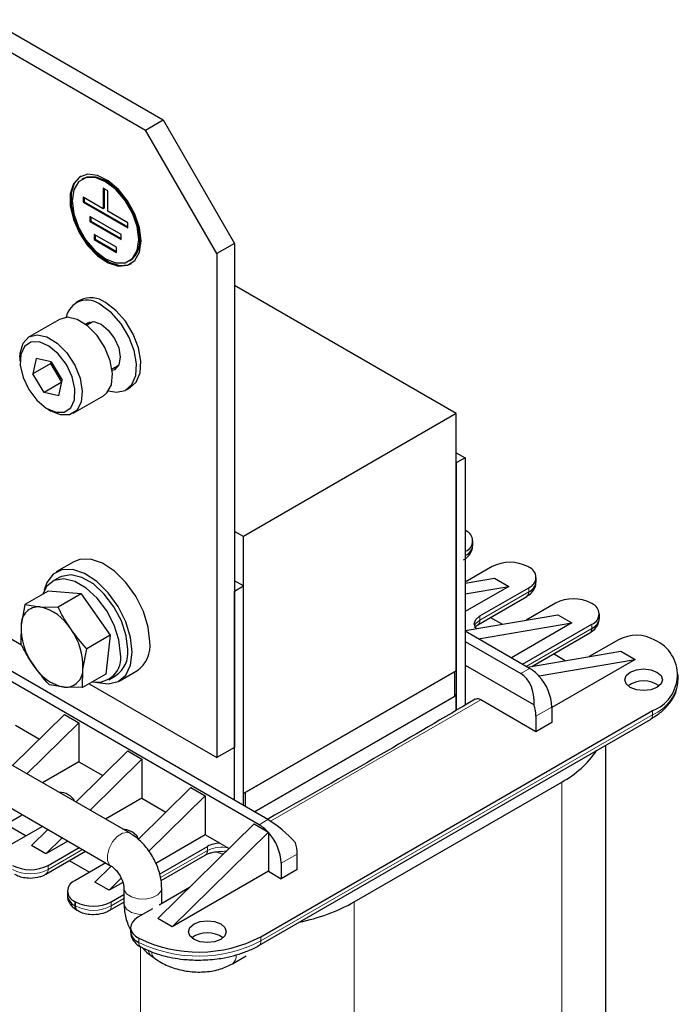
# Model space of a CAD drawing. Header units: millimetres. Extents: x 5 to 418, y 2 to 292.
# Tile 31 of 43: x 286 to 307, y 89 to 120. Entities that reach past the tile are written whole.
import ezdxf

# ---------------------------------------------------------------- set-up
doc = ezdxf.new("R2010")
doc.units = ezdxf.units.MM

msp = doc.modelspace()

# ---------------------------------------------------------------- linework, layer by layer
at = {"color": 7, "linetype": 'Continuous', "lineweight": 25}
for p, q in [((284.8878, 120.0911), (290.4032, 116.9071)), ((284.3221, 119.7645), (289.8375, 116.5806)), ((289.8375, 116.5806), (290.4032, 116.9071)), ((290.4032, 116.9071), (292.666, 112.9879)), ((292.1003, 112.6614), (289.8375, 116.5806)), ((287.8431, 115.0379), (287.8148, 115.0216)), ((288.494, 114.09), (287.8576, 114.4574)), ((287.8576, 114.4574), (287.8576, 114.2941)), ((287.8859, 114.441), (287.8859, 114.3104)), ((288.494, 114.7432), (288.494, 114.09)), ((288.6355, 114.6616), (288.494, 114.7432)), ((288.5223, 114.7269), (288.5223, 114.1063)), ((288.6355, 114.0083), (288.6355, 114.6616)), ((287.8859, 114.3104), (287.8576, 114.2941)), ((287.8576, 114.2941), (289.2719, 113.4776)), ((287.8859, 114.3104), (289.2719, 113.5103)), ((289.0597, 113.2735), (288.0698, 113.845)), ((288.0698, 113.845), (288.0698, 113.6817)), ((288.0981, 113.8287), (288.0981, 113.698)), ((288.5223, 114.1063), (288.494, 114.09)), ((289.2719, 113.641), (288.6355, 114.0083)), ((288.0981, 113.698), (288.0698, 113.6817)), ((288.0698, 113.6817), (289.0597, 113.1102)), ((288.0981, 113.698), (289.0597, 113.1428)), ((289.2719, 113.4776), (289.2719, 113.641)), ((288.9183, 112.8652), (288.2112, 113.2734)), ((288.2112, 113.2734), (288.2112, 113.1101)), ((288.2395, 113.2571), (288.2395, 113.1264)), ((289.0597, 113.1102), (289.0597, 113.2735)), ((288.2395, 113.1264), (288.2112, 113.1101)), ((288.2112, 113.1101), (288.9183, 112.7019)), ((288.2395, 113.1264), (288.9183, 112.7346)), ((292.666, 112.9879), (292.1003, 112.6614)), ((292.666, 112.9879), (292.666, 96.9837)), ((288.9183, 112.7019), (288.9183, 112.8652)), ((292.1003, 112.6614), (292.1003, 96.6572)), ((289.3147, 112.4235), (289.343, 112.4398)), ((299.7088, 107.5818), (292.666, 111.6475)), ((287.7648, 111.1888), (287.6234, 111.1072)), ((287.1011, 110.5748), (286.1395, 110.0196)), ((288.1648, 110.496), (287.9756, 110.3868)), ((288.007, 110.4049), (288.0699, 110.497)), ((285.8495, 109.3786), (285.8495, 109.248)), ((286.3669, 109.3338), (286.2583, 108.8448)), ((286.8239, 109.1714), (286.2583, 108.8448)), ((286.8349, 109.2307), (286.3669, 109.3338)), ((286.8239, 109.1714), (286.8365, 109.2281)), ((286.8695, 109.1739), (286.8239, 109.1714)), ((287.1817, 108.5821), (286.8239, 109.1714)), ((286.8349, 109.2307), (287.1943, 108.6388)), ((286.6176, 108.2529), (286.2583, 108.8448)), ((288.7756, 109.0011), (288.9647, 109.1103)), ((288.9182, 109.0277), (288.8069, 109.0192)), ((287.1808, 108.578), (286.6176, 108.2529)), ((287.0856, 108.1499), (287.1943, 108.6388)), ((287.0856, 108.1499), (286.6176, 108.2529)), ((289.2233, 108.3358), (289.3647, 108.4175)), ((287.5394, 107.5947), (288.501, 108.1498)), ((286.7261, 107.7294), (286.8393, 107.6641)), ((287.1319, 107.5462), (286.8393, 107.6641)), ((299.7088, 107.5818), (292.9488, 103.6793)), ((299.7088, 99.4164), (299.7088, 107.5818)), ((299.7088, 106.3406), (299.9916, 106.1773)), ((299.9916, 106.1773), (299.7088, 106.014)), ((299.7088, 106.014), (299.7088, 98.1604)), ((299.9916, 106.1773), (299.9916, 98.3264)), ((278.226, 104.6666), (285.8971, 100.2382)), ((292.9488, 103.6793), (292.666, 103.8426)), ((300.0057, 103.8656), (299.9916, 103.8738)), ((292.9488, 95.5139), (292.9488, 103.6793)), ((300.2401, 103.4084), (300.2401, 103.5391)), ((299.9916, 103.2043), (300.0057, 103.2125)), ((287.5648, 102.8799), (286.9992, 102.5534)), ((300.8543, 102.7227), (299.9916, 102.2247)), ((302.0139, 102.7063), (301.9856, 102.7227)), ((287.0991, 102.3801), (286.8729, 102.2495)), ((292.9488, 102.1116), (292.666, 102.2749)), ((299.9916, 102.1957), (300.925, 102.3553)), ((300.925, 102.3553), (301.3775, 102.094)), ((302.2482, 102.2491), (302.2482, 102.3798)), ((286.7432, 101.9433), (286.007, 101.5183)), ((287.7931, 101.8592), (286.7432, 101.9433)), ((292.666, 101.9483), (292.9488, 102.1116)), ((292.666, 95.3017), (292.666, 101.9483)), ((292.9488, 95.1384), (292.9488, 102.1116)), ((301.3775, 102.094), (299.9916, 101.294)), ((299.9916, 101.8571), (301.3775, 102.094)), ((300.4583, 101.1552), (302.0139, 102.0532)), ((287.7931, 101.8592), (287.0569, 101.4342)), ((287.7931, 101.8592), (288.7096, 100.5412)), ((300.392, 100.878), (301.9476, 101.7761)), ((286.007, 101.5183), (285.8845, 100.8692)), ((286.007, 101.5183), (286.4762, 101.4441)), ((286.4762, 101.4441), (287.0569, 101.4342)), ((302.8625, 101.5634), (301.9285, 101.0242)), ((304.0221, 101.547), (303.9938, 101.5634)), ((299.9916, 100.693), (302.9332, 101.196)), ((301.1655, 100.8937), (300.7924, 101.1091)), ((302.9332, 101.196), (303.3857, 100.9347)), ((304.2564, 101.0898), (304.2564, 101.2205)), ((285.8845, 100.8692), (285.8735, 100.2844)), ((300.4183, 100.4274), (303.3857, 100.9347)), ((303.3857, 100.9347), (301.4626, 99.8245)), ((301.8161, 99.6204), (304.0221, 100.8939)), ((293.7266, 94.6894), (283.8271, 100.4043)), ((288.7096, 100.5412), (287.9734, 100.1162)), ((288.7096, 100.5412), (288.5761, 99.3073)), ((302.0422, 99.4899), (299.9916, 100.6737)), ((302.1134, 99.5532), (303.9558, 100.6168)), ((304.8695, 100.4034), (303.9367, 99.8649)), ((293.4438, 94.5261), (283.5443, 100.241)), ((287.8509, 99.4671), (287.9734, 100.1162)), ((299.9916, 100.3471), (301.7594, 99.3266)), ((301.9739, 99.5293), (304.9413, 100.0367)), ((302.3392, 99.2531), (305.3939, 99.7754)), ((305.3939, 99.7754), (302.7493, 98.2487)), ((303.0604, 99.7998), (302.8006, 99.9498)), ((303.1708, 99.734), (303.0604, 99.7998)), ((304.9413, 100.0367), (305.3939, 99.7754)), ((287.8399, 98.8823), (287.8509, 99.4671)), ((299.9916, 99.596), (302.1812, 98.3319)), ((288.5761, 99.3073), (287.8399, 98.8823)), ((288.6727, 99.1317), (288.899, 99.2624)), ((288.999, 99.0892), (289.5647, 99.4157)), ((299.7088, 99.4164), (292.9488, 95.5139)), ((293.0054, 95.5466), (299.6522, 99.3837)), ((299.6522, 99.3837), (299.6522, 98.5998)), ((302.3392, 99.2531), (302.3193, 99.2646)), ((302.3392, 99.2429), (302.3392, 99.2531)), ((306.7655, 99.1631), (306.7655, 99.2938)), ((287.2592, 98.8922), (286.79, 98.9664)), ((287.8399, 98.8823), (287.2592, 98.8922)), ((288.0429, 98.9995), (292.1003, 96.6572)), ((299.7088, 98.6325), (293.3025, 94.9343)), ((293.3025, 94.9343), (299.6522, 98.5998)), ((299.7088, 98.6325), (299.6522, 98.6651)), ((299.7088, 98.1604), (299.7088, 98.6325)), ((302.2402, 97.4813), (300.4866, 98.4937)), ((302.7493, 98.2652), (302.7493, 97.7752)), ((289.3456, 94.2538), (282.6634, 98.1114)), ((287.2637, 98.0285), (285.6154, 96.4072)), ((287.2637, 98.0285), (287.7162, 97.7673)), ((293.4341, 90.6892), (305.8792, 97.8736)), ((293.5004, 90.9664), (305.9454, 98.1508)), ((302.2402, 97.9713), (302.2402, 97.4813)), ((285.708, 97.6854), (286.4685, 97.2464)), ((287.7162, 97.7673), (286.0679, 96.146)), ((287.7162, 97.7673), (287.7162, 96.5261)), ((302.7493, 97.7752), (302.2402, 97.4813)), ((282.0635, 97.0721), (288.7456, 93.2146)), ((292.666, 96.9837), (292.1003, 96.6572)), ((304.4663, 74.618), (304.4663, 97.058)), ((287.6235, 95.2479), (289.2719, 96.8692)), ((289.2719, 96.8692), (289.7244, 96.608)), ((287.7162, 96.5261), (286.5628, 95.8603)), ((287.7162, 96.5261), (288.4767, 96.0871)), ((288.0761, 94.9867), (289.7244, 96.608)), ((289.7244, 96.608), (289.7244, 95.3668)), ((289.6002, 94.0576), (291.28, 95.7099)), ((291.28, 95.7099), (291.7326, 95.4487)), ((296.4702, 92.0766), (303.0604, 95.8811)), ((289.7244, 95.3668), (288.571, 94.701)), ((289.7244, 95.3668), (290.4849, 94.9278)), ((289.9392, 93.6847), (291.7326, 95.4487)), ((291.7326, 95.4487), (291.7326, 94.2075)), ((293.0054, 95.5466), (293.0054, 95.1058)), ((284.666, 94.1181), (285.9232, 94.8439)), ((285.4058, 94.5452), (286.0474, 94.1748)), ((286.5648, 94.4735), (285.5808, 93.9055)), ((290.2335, 91.546), (293.2882, 94.5506)), ((293.2882, 94.5506), (293.7209, 94.3008)), ((286.2172, 93.8646), (286.7358, 94.3748)), ((286.6697, 93.6034), (287.1884, 94.1135)), ((291.7326, 94.2075), (290.1605, 93.3)), ((290.6861, 91.2848), (293.7408, 94.2894)), ((292.1942, 93.9411), (291.7326, 94.2075)), ((293.7209, 94.3008), (293.7408, 94.2894)), ((293.7408, 94.2894), (293.7408, 94.2792)), ((293.7408, 94.2792), (293.7408, 93.0482)), ((286.6697, 93.6034), (286.2172, 93.8646)), ((287.3709, 94.0082), (286.6697, 93.6034)), ((286.7404, 93.236), (287.7245, 93.8041)), ((290.2798, 92.9606), (291.8033, 93.8401)), ((292.1942, 93.9411), (292.4931, 93.7685)), ((286.6741, 92.9588), (287.9314, 93.6846)), ((290.3343, 92.7532), (291.737, 93.563)), ((294.66, 93.1054), (294.66, 93.5953)), ((287.4139, 93.3859), (288.0556, 93.0155)), ((288.573, 93.3142), (287.5889, 92.7462)), ((288.2253, 92.7053), (288.744, 93.2155)), ((294.1509, 93.3014), (294.1509, 92.8115)), ((293.7408, 93.0482), (290.6861, 91.2848)), ((293.7408, 93.0482), (294.1509, 92.8115)), ((294.66, 93.1054), (294.1509, 92.8115)), ((288.6779, 92.4441), (288.2253, 92.7053)), ((288.6779, 92.4441), (289.0674, 92.8273)), ((289.1169, 92.6975), (288.6779, 92.4441)), ((287.3546, 92.4196), (287.3546, 92.2889)), ((288.7486, 92.0767), (289.1527, 92.31)), ((289.1527, 92.5095), (289.1527, 92.0195)), ((291.2382, 92.5342), (290.2714, 91.9761)), ((290.3527, 92.023), (290.3527, 92.5095)), ((287.5889, 92.093), (287.6172, 92.0767)), ((288.6823, 91.7995), (289.1527, 92.0711)), ((287.6552, 91.8159), (287.6835, 91.7995)), ((290.0542, 91.8507), (289.5983, 91.5875)), ((290.6861, 91.2848), (290.2335, 91.546)), ((289.3639, 91.2609), (289.3639, 91.1303)), ((289.9992, 90.3812), (290.1108, 90.298)), ((292.5983, 90.1119), (293.034, 90.3634))]:
    msp.add_line(p, q, dxfattribs=at)
at = {"color": 7, "linetype": 'Continuous', "lineweight": 18}
for p, q in [((300.0057, 103.2125), (300.0057, 103.0819)), ((300.0057, 103.0819), (299.9916, 103.0737)), ((302.0139, 102.0532), (302.0139, 101.9226)), ((302.0139, 101.9226), (300.4583, 101.0245)), ((300.4583, 101.0245), (300.4583, 101.1552)), ((304.0221, 100.7633), (301.9293, 99.5551)), ((304.0221, 100.8939), (304.0221, 100.7633)), ((301.7594, 99.3266), (302.0422, 99.4899)), ((300.4866, 98.4937), (293.8091, 94.6388)), ((302.7493, 98.2652), (302.2402, 97.9713)), ((293.5004, 90.8357), (305.9454, 98.0201)), ((305.9454, 98.1508), (305.9454, 98.0201)), ((303.0604, 95.8811), (303.0604, 72.6587)), ((293.7266, 94.6894), (293.4438, 94.5261)), ((291.8033, 93.7095), (291.8033, 93.8401)), ((287.8376, 93.7388), (286.7404, 93.1054)), ((291.8033, 93.7095), (290.3096, 92.8472)), ((294.66, 93.5953), (294.1509, 93.3014)), ((286.7404, 93.1054), (286.7404, 93.236)), ((287.5889, 92.093), (287.5889, 91.9624)), ((287.5889, 91.9624), (287.6172, 91.9461)), ((287.6172, 92.0767), (287.6172, 91.9461)), ((289.1527, 92.1793), (288.7486, 91.9461)), ((288.7486, 91.9461), (288.7486, 92.0767)), ((296.4702, 92.0766), (296.4702, 68.8542)), ((289.6213, 90.9216), (289.6213, 90.7909)), ((293.5004, 90.9664), (293.5004, 90.8357)), ((289.682, 90.6519), (289.682, 68.8542))]:
    msp.add_line(p, q, dxfattribs=at)
at = {"color": 7, "linetype": 'Continuous', "lineweight": 25, "flags": 128}
for points in [[(289.6961, 113.0694), (289.6459, 113.4835), (289.4995, 113.9189), (289.2702, 114.3368), (288.9781, 114.7001), (288.6493, 114.9765), (288.313, 115.1416), (287.9991, 115.1805), (287.7354, 115.0899), (287.5454, 114.8778), (287.446, 114.5631), (287.446, 114.1737), (287.5454, 113.7441), (287.7354, 113.3127), (287.9991, 112.9177), (288.313, 112.5942), (288.6493, 112.3709), (288.9781, 112.2678), (289.2702, 112.2939), (289.4995, 112.4469), (289.6459, 112.7133), (289.6961, 113.0694)], [(287.7931, 115.1246), (287.7637, 115.1063), (287.5737, 114.8942), (287.4743, 114.5794), (287.4743, 114.19), (287.5737, 113.7605), (287.7637, 113.329), (288.0274, 112.934), (288.3413, 112.6105), (288.6776, 112.3873), (289.0064, 112.2841), (289.2984, 112.3102), (289.393, 112.3532)], [(289.6254, 113.1102), (289.5735, 113.5187), (289.4228, 113.9471), (289.1882, 114.3535), (288.8925, 114.6982), (288.5648, 114.9474), (288.237, 115.0766), (287.9413, 115.0733), (287.7067, 114.9378), (287.556, 114.6834), (287.5041, 114.3349), (287.556, 113.9264), (287.7067, 113.498), (287.9413, 113.0916), (288.237, 112.7469), (288.5648, 112.4977), (288.8925, 112.3685), (289.1882, 112.3717), (289.4228, 112.5073), (289.5735, 112.7617), (289.6254, 113.1102)], [(289.6537, 113.1266), (289.6018, 113.535), (289.4511, 113.9634), (289.2165, 114.3699), (288.9208, 114.7145), (288.593, 114.9637), (288.2653, 115.093), (287.9696, 115.0897), (287.8431, 115.0379)], [(288.6652, 108.3056), (288.9142, 108.261), (289.1929, 108.3196), (289.4031, 108.5027), (289.5263, 108.794), (289.5515, 109.1678), (289.4765, 109.5908), (289.3079, 110.0254), (289.0607, 110.433), (288.7568, 110.7774), (288.4233, 111.028)], [(289.3647, 108.4175), (289.5446, 108.5843), (289.6678, 108.8757), (289.693, 109.2495), (289.6179, 109.6725), (289.4493, 110.1071), (289.2021, 110.5147), (288.8982, 110.8591), (288.5648, 111.1096)], [(288.501, 108.1498), (288.6128, 108.2393), (288.7528, 108.4983), (288.7897, 108.8509), (288.7194, 109.2589), (288.5497, 109.6782), (288.2988, 110.0631), (287.994, 110.3722), (287.6682, 110.5718), (287.3569, 110.6403), (287.1011, 110.5748)], [(287.9325, 110.4194), (287.9933, 110.4663), (288.1906, 110.5046), (288.4233, 110.4237), (288.656, 110.2359), (288.8533, 109.9698), (288.9852, 109.6659), (289.0314, 109.3705), (288.9852, 109.1284), (288.8533, 108.9767), (288.7823, 108.9475)], [(285.8495, 109.3786), (285.8558, 109.5043), (285.9455, 109.8143), (286.132, 110.0152), (286.3952, 110.0852), (286.7066, 110.0166), (287.0323, 109.817), (287.3371, 109.508), (287.588, 109.123), (287.7578, 108.7038), (287.828, 108.2958), (287.7911, 107.9431), (287.6511, 107.6842), (287.4232, 107.5469), (287.1319, 107.5462), (287.1319, 107.5462)], [(286.9854, 107.625), (287.2562, 107.6292), (287.4632, 107.7677), (287.5813, 108.0237), (287.5962, 108.3663), (287.5062, 108.7542), (287.3222, 109.1406), (287.0663, 109.4789), (286.7693, 109.7283), (286.4672, 109.8587), (286.1963, 109.8544), (285.9894, 109.7159), (285.8713, 109.4599), (285.8564, 109.1174), (285.9463, 108.7295), (286.1304, 108.3431), (286.3863, 108.0048), (286.6832, 107.7554), (286.9854, 107.625)], [(289.979, 100.3314), (289.9265, 100.8023), (289.7731, 101.2988), (289.53, 101.7841), (289.2154, 102.2222), (288.8525, 102.5806), (288.4682, 102.8328), (288.0912, 102.96), (287.7492, 102.9528), (287.5648, 102.8799)], [(289.4133, 100.0048), (289.3608, 100.4757), (289.2074, 100.9722), (288.9643, 101.4575), (288.6497, 101.8956), (288.2868, 102.2541), (287.9026, 102.5062), (287.5255, 102.6334), (287.1835, 102.6262), (286.902, 102.4852), (286.7019, 102.2207), (286.62, 101.9791)], [(289.0456, 99.9559), (288.994, 100.3997), (288.8435, 100.8671), (288.6063, 101.3202), (288.3015, 101.7223), (287.9539, 102.0409), (287.5917, 102.25), (287.2441, 102.3328), (286.9393, 102.2826), (286.7021, 102.1034), (286.5604, 101.8378)], [(289.2719, 100.0865), (289.2203, 100.5303), (289.0698, 100.9977), (288.8326, 101.4509), (288.5278, 101.853), (288.1802, 102.1715), (287.8179, 102.3806), (287.4703, 102.4634), (287.1656, 102.4132), (287.0991, 102.3801)], [(300.3472, 100.7538), (300.3282, 100.7777), (300.2826, 100.9102), (300.3282, 101.0428), (300.4583, 101.1552)], [(288.3121, 99.048), (288.6497, 98.9957), (288.9643, 99.0705), (289.2074, 99.2752), (289.3608, 99.5945), (289.4133, 100.0048)], [(306.0869, 98.8855), (305.8922, 98.8105), (305.6626, 98.7841), (305.433, 98.8105), (305.2383, 98.8855), (305.1083, 98.9979), (305.0626, 99.1305), (305.1083, 99.263), (305.2383, 99.3754), (305.433, 99.4505), (305.6626, 99.4768), (305.8922, 99.4505), (306.0869, 99.3754), (306.2169, 99.263), (306.2626, 99.1305), (306.2169, 98.9979), (306.0869, 98.8855)], [(289.1028, 94.394), (289.2328, 94.3724), (289.4274, 94.2973), (289.5575, 94.185), (289.603, 94.0604)], [(291.737, 93.563), (291.737, 93.563), (291.7413, 93.5656)], [(289.5983, 91.5875), (289.4966, 91.5156), (289.4218, 91.4334), (289.3771, 91.3442), (289.3641, 91.2517), (289.3835, 91.1596), (289.4344, 91.0715), (289.5147, 90.9911), (289.6213, 90.9216)], [(292.2276, 90.8847), (292.0329, 90.8097), (291.8033, 90.7833), (291.5737, 90.8097), (291.379, 90.8847), (291.249, 90.9971), (291.2033, 91.1297), (291.249, 91.2622), (291.379, 91.3746), (291.5737, 91.4497), (291.8033, 91.476), (292.0329, 91.4497), (292.2276, 91.3746), (292.3576, 91.2622), (292.4033, 91.1297), (292.3576, 90.9971), (292.2276, 90.8847)]]:
    msp.add_lwpolyline(points, dxfattribs=at)
at = {"color": 7, "linetype": 'Continuous', "lineweight": 18, "flags": 128}
for points in [[(300.0057, 103.0819), (300.0014, 103.0334), (299.9916, 102.9991)], [(300.4583, 101.0245), (300.3282, 100.9121), (300.2933, 100.8449)], [(288.7417, 93.2169), (288.7055, 93.245), (288.6343, 93.3765), (288.6258, 93.5625), (288.6811, 93.7746), (288.792, 93.9806), (288.9414, 94.149), (289.1068, 94.2543), (289.2628, 94.2804), (289.3455, 94.2539)], [(289.1528, 92.5044), (289.159, 92.4595), (289.2373, 92.3321), (289.394, 92.2318), (289.6054, 92.1737), (289.8392, 92.1667), (290.0598, 92.2119), (290.2337, 92.3024), (290.3343, 92.4244), (290.3527, 92.5094)], [(289.1527, 92.0195), (289.159, 91.9696), (289.2373, 91.8422), (289.394, 91.7419), (289.6054, 91.6838), (289.7467, 91.6732)], [(289.999, 90.3813), (289.9811, 90.3972), (289.9315, 90.5144), (289.93, 90.5316)]]:
    msp.add_lwpolyline(points, dxfattribs=at)
at = {"color": 7, "linetype": 'Continuous', "lineweight": 25}
for centre, radius, start, end in [((288.9302, 113.0402), 0.7286, 304.5077, 6.80448), ((287.9837, 110.5126), 0.6774, 49.53281, 169.24824), ((288.0984, 110.4791), 0.7842, 53.51373, 115.17581), ((299.8818, 103.5391), 0.3493, 290.78342, 69.21658), ((299.8397, 103.4484), 0.4024, 294.37466, 354.3052), ((301.42, 101.6309), 1.2296, 62.60967, 117.39033), ((301.89, 102.3798), 0.3493, 290.78342, 69.21658), ((301.8479, 102.2891), 0.4024, 294.37466, 354.3052), ((301.8617, 101.9032), 0.1534, 304.05635, 7.25583), ((303.4281, 100.4716), 1.2296, 62.60967, 117.39033), ((286.4444, 100.8849), 0.5601, 86.74697, 181.60482), ((286.1751, 99.9819), 1.4929, 30.65458, 78.36371), ((303.8982, 101.2205), 0.3493, 290.78342, 69.21658), ((303.8561, 101.1298), 0.4024, 294.37466, 354.3052), ((287.8792, 100.7831), 1.9966, 177.53009, 216.58326), ((285.8562, 99.5531), 1.9966, 357.53009, 36.58326), ((303.8699, 100.7439), 0.1534, 304.05635, 7.25583), ((305.4338, 99.3199), 1.2216, 61.16341, 117.51307), ((305.526, 99.2863), 1.2105, 290.27102, 65.75898), ((288.3871, 99.9904), 0.89, 305.11209, 6.20009), ((288.9876, 100.2284), 0.9967, 305.37932, 5.93286), ((288.2925, 99.8206), 0.7651, 260.01706, 10.18518), ((287.5603, 100.3544), 1.4929, 210.65458, 258.36371), ((287.291, 99.4514), 0.5601, 266.74697, 1.60482), ((301.4166, 98.4373), 1.2245, 42.50309, 59.2745), ((301.214, 98.2309), 1.5133, 41.96981, 43.08207), ((301.198, 98.1894), 1.5531, 2.79599, 42.71409), ((305.6626, 98.2637), 0.8335, 53.59148, 126.40852), ((301.0097, 97.955), 1.2306, 0.7544, 17.83527), ((301.6035, 98.611), 3.0943, 298.08832, 326.2059), ((287.1102, 95.0121), 0.5414, 28.35552, 91.64986), ((292.8182, 93.4735), 1.2245, 42.50309, 59.2745), ((292.5996, 93.2256), 1.5531, 2.79599, 42.71409), ((292.2051, 93.0912), 0.8499, 90.73744, 118.21458), ((293.4296, 93.5791), 1.2306, 0.7544, 17.83527), ((286.1747, 94.3278), 1.2296, 242.60967, 297.39033), ((287.7129, 92.4196), 0.3493, 110.78342, 249.21658), ((287.755, 92.3289), 0.4024, 185.6948, 245.62534), ((287.7412, 91.943), 0.1534, 172.74417, 235.94365), ((288.1829, 93.1685), 1.2296, 242.60967, 297.39033), ((293.5209, 97.3917), 6.0785, 281.4036, 299.02566), ((289.7701, 91.1711), 0.4082, 185.73436, 248.62345), ((291.8033, 90.2629), 0.8335, 53.59148, 126.40852), ((291.5162, 94.8125), 4.3278, 244.03467, 297.28885)]:
    msp.add_arc(centre, radius, start, end, dxfattribs=at)
at = {"color": 7, "linetype": 'Continuous', "lineweight": 18}
for centre, radius, start, end in [((300.297, 101.009), 0.1621, 306.9589, 5.50962), ((305.4207, 99.2623), 1.3485, 292.90031, 355.77955), ((305.7932, 98.0008), 0.1534, 304.05635, 7.25583), ((292.2315, 92.8658), 0.9461, 75.32128, 116.91208), ((291.641, 93.6941), 0.163, 307.97954, 5.41867), ((286.1747, 94.1971), 1.2296, 242.60967, 297.39033), ((286.5884, 93.0859), 0.1532, 303.74432, 7.28708), ((287.7693, 91.9266), 0.1533, 172.722, 236.16479), ((288.1829, 93.0378), 1.2296, 242.60967, 297.39033), ((288.5966, 91.9266), 0.1532, 303.74432, 7.28708), ((289.7687, 90.7696), 0.1489, 171.76242, 238.07967), ((291.5162, 94.6819), 4.3278, 244.03467, 297.28885), ((293.3484, 90.8163), 0.1532, 303.74679, 7.28683), ((290.2532, 90.4575), 0.2138, 173.14057, 228.22209), ((292.39, 90.3716), 0.333, 308.74074, 2.7877)]:
    msp.add_arc(centre, radius, start, end, dxfattribs=at)
at = {"color": 7, "linetype": 'Continuous', "lineweight": 25}
for centre, major_axis, ratio, start_param, end_param in [((301.3822, 98.2924), (0.1833, 1.1043), 0.7064445, 4.8647083, 6.0239877), ((294.1038, 94.0906), (0.7829, -0.699), 0.2446575, 1.1165134, 2.2757929)]:
    msp.add_ellipse(centre, major_axis=major_axis, ratio=ratio, start_param=start_param, end_param=end_param, dxfattribs=at)
for points, knots in [([(299.9357, 102.9397), (299.9655, 102.9558), (300.0518, 103.0024), (300.1572, 103.1222), (300.2354, 103.2701), (300.2315, 103.3697), (300.2302, 103.4048)], [0, 0, 0, 0, 0.1695292, 0.490916, 0.8203665, 1, 1, 1, 1]), ([(301.9438, 101.7804), (301.9737, 101.7965), (302.06, 101.8431), (302.1654, 101.9629), (302.2436, 102.1108), (302.2397, 102.2104), (302.2384, 102.2455)], [0, 0, 0, 0, 0.1695292, 0.490916, 0.8203665, 1, 1, 1, 1]), ([(287.4594, 100.743), (287.3497, 100.9134), (287.2043, 101.1392), (287.086, 101.376), (287.0569, 101.4342)], [0, 0, 0, 0, 0.754038, 1, 1, 1, 1]), ([(303.952, 100.6211), (303.9818, 100.6372), (304.0682, 100.6838), (304.1735, 100.8036), (304.2517, 100.9515), (304.2479, 101.0511), (304.2466, 101.0862)], [0, 0, 0, 0, 0.16952918, 0.49091605, 0.82036653, 1, 1, 1, 1]), ([(287.9734, 100.1162), (287.9676, 100.1224), (287.7824, 100.3199), (287.6184, 100.5348), (287.4594, 100.743)], [0, 0, 0, 0, 0.0311177, 1, 1, 1, 1]), ([(300.2868, 100.7869), (300.2952, 100.8016), (300.3085, 100.8249), (300.3725, 100.8634), (300.3961, 100.8777)], [0, 0, 0, 0, 0.6308337, 1, 1, 1, 1]), ([(286.276, 99.5932), (286.1663, 99.7635), (286.0209, 99.9894), (285.9026, 100.2262), (285.8735, 100.2844)], [0, 0, 0, 0, 0.754038, 1, 1, 1, 1]), ([(286.79, 98.9664), (286.7842, 98.9725), (286.599, 99.17), (286.435, 99.385), (286.276, 99.5932)], [0, 0, 0, 0, 0.0311177, 1, 1, 1, 1]), ([(305.8775, 97.8748), (305.9739, 97.9346), (306.1773, 98.0607), (306.4257, 98.2966), (306.6231, 98.5745), (306.7476, 98.8686), (306.7535, 99.0705), (306.7561, 99.1614)], [0, 0, 0, 0, 0.1864477, 0.3929962, 0.60408, 0.821644, 1, 1, 1, 1]), ([(300.3143, 98.5158), (299.3171, 97.9268), (297.1397, 96.6408), (294.9172, 95.3806), (293.7125, 94.6976)], [0, 0, 0, 0, 0.4579716, 1, 1, 1, 1]), ([(300.4866, 98.4937), (300.4614, 98.5051), (300.4109, 98.5281), (300.3532, 98.5273), (300.3301, 98.5079), (300.323, 98.502)], [0, 0, 0, 0, 0.4098778, 0.8197559, 1, 1, 1, 1]), ([(290.3527, 92.5095), (290.349, 92.5904), (290.3388, 92.8089), (290.2381, 93.1741), (290.0381, 93.5807), (289.7658, 93.9347), (289.5218, 94.1469), (289.3766, 94.235), (289.3456, 94.2538)], [0, 0, 0, 0, 0.12132587, 0.32755539, 0.53469865, 0.74426167, 0.94528842, 1, 1, 1, 1]), ([(291.7425, 93.5635), (291.7504, 93.5688), (291.7812, 93.5896), (291.8671, 93.6224), (292.0169, 93.6641), (292.1449, 93.6711), (292.2276, 93.6757)], [0, 0, 0, 0, 0.0850538, 0.3305005, 0.5676596, 1, 1, 1, 1]), ([(288.7456, 93.2146), (288.7636, 93.2032), (288.8036, 93.1778), (288.891, 93.0972), (288.987, 92.9766), (289.0737, 92.8252), (289.1298, 92.6757), (289.1509, 92.5664), (289.1522, 92.5251), (289.1527, 92.5095)], [0, 0, 0, 0, 0.1165571, 0.2600463, 0.4186005, 0.5897766, 0.7646856, 0.9111586, 1, 1, 1, 1]), ([(285.6776, 92.9615), (285.7105, 92.9429), (285.7953, 92.8949), (285.964, 92.8471), (286.1016, 92.8391), (286.1747, 92.8348)], [0, 0, 0, 0, 0.2287236, 0.589796, 1, 1, 1, 1]), ([(286.1747, 92.8348), (286.2814, 92.8437), (286.4287, 92.856), (286.5909, 92.9123), (286.6464, 92.9478), (286.6703, 92.9632)], [0, 0, 0, 0, 0.5979042, 0.8261994, 1, 1, 1, 1]), ([(287.3645, 92.2925), (287.3622, 92.2624), (287.3541, 92.1584), (287.4426, 91.9903), (287.5574, 91.8686), (287.6432, 91.8257), (287.6575, 91.8185)], [0, 0, 0, 0, 0.153, 0.5267828, 0.9212104, 1, 1, 1, 1]), ([(289.1527, 92.0195), (289.1568, 91.9388), (289.168, 91.7207), (289.2363, 91.4335), (289.3347, 91.246), (289.3639, 91.1904)], [0, 0, 0, 0, 0.2926548, 0.790109, 1, 1, 1, 1]), ([(287.6858, 91.8022), (287.7187, 91.7836), (287.8034, 91.7356), (287.9722, 91.6878), (288.1097, 91.6798), (288.1829, 91.6755)], [0, 0, 0, 0, 0.22872364, 0.58979598, 1, 1, 1, 1]), ([(288.1829, 91.6755), (288.2896, 91.6844), (288.4369, 91.6967), (288.5991, 91.753), (288.6546, 91.7885), (288.6785, 91.8039)], [0, 0, 0, 0, 0.5979042, 0.8261994, 1, 1, 1, 1]), ([(289.3738, 91.1339), (289.3715, 91.1037), (289.3635, 90.9998), (289.4515, 90.8312), (289.5738, 90.7047), (289.6683, 90.6584), (289.6908, 90.6473)], [0, 0, 0, 0, 0.1464493, 0.5042287, 0.881769, 1, 1, 1, 1]), ([(291.5205, 90.227), (291.7207, 90.2342), (292.0018, 90.2441), (292.4009, 90.3098), (292.7269, 90.3858), (293.0808, 90.5122), (293.3195, 90.6148), (293.4248, 90.6853), (293.4324, 90.6904)], [0, 0, 0, 0, 0.28501835, 0.40011797, 0.58888822, 0.78112641, 0.98415469, 1, 1, 1, 1]), ([(289.6915, 90.6469), (289.7871, 90.5981), (289.9992, 90.4899), (290.3426, 90.3793), (290.6988, 90.2976), (291.0799, 90.2401), (291.3595, 90.2318), (291.5205, 90.227)], [0, 0, 0, 0, 0.1857559, 0.4121281, 0.5797301, 0.758143, 1, 1, 1, 1]), ([(289.733, 90.6271), (289.7394, 90.6186), (289.8148, 90.5188), (289.9111, 90.4469), (289.9992, 90.3812)], [0, 0, 0, 0, 0.0846474, 1, 1, 1, 1]), ([(290.1108, 90.298), (290.1841, 90.2478), (290.3841, 90.1111), (290.7686, 89.9512), (291.2534, 89.8482), (291.7518, 89.8421), (292.2154, 89.9247), (292.4764, 90.0523), (292.5983, 90.1119)], [0, 0, 0, 0, 0.1047746, 0.285598, 0.4673459, 0.6506955, 0.8369116, 1, 1, 1, 1])]:
    msp.add_open_spline(points, degree=3, knots=knots, dxfattribs=at)
at = {"color": 7, "linetype": 'Continuous', "lineweight": 18}
for points, knots in [([(292.338, 93.616), (292.3255, 93.612), (292.2802, 93.5975), (292.1868, 93.6153), (292.1079, 93.6509), (292.0699, 93.6681)], [0, 0, 0, 0, 0.1655883, 0.5975713, 1, 1, 1, 1]), ([(292.2201, 93.678), (292.2328, 93.6774), (292.3034, 93.6741), (292.3666, 93.6856), (292.4184, 93.6951)], [0, 0, 0, 0, 0.17904, 1, 1, 1, 1])]:
    msp.add_open_spline(points, degree=3, knots=knots, dxfattribs=at)

doc.saveas('drawing.dxf')
